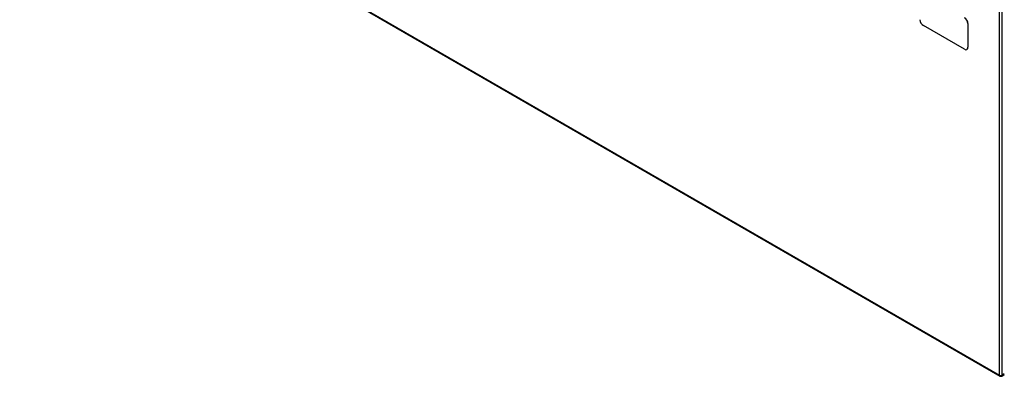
# Model space of a CAD drawing. Header units: inches. Extents: x 27 to 746, y 82 to 339.
# Tile 110 of 193: x 636 to 687, y 285 to 303. Entities that reach past the tile are written whole.
import ezdxf

# ---------------------------------------------------------------- set-up
doc = ezdxf.new("R2010")
doc.units = ezdxf.units.IN
doc.header["$MEASUREMENT"] = 0
doc.layers.add('Visible Edges(ANSI)', color=7, linetype='Continuous', lineweight=25)
doc.layers.add('Visible Tangent Edges(ANSI)', color=7, linetype='Continuous', lineweight=25)

msp = doc.modelspace()

# ---------------------------------------------------------------- linework, layer by layer
at = {"layer": 'Visible Edges(ANSI)'}
for p, q in [((636.299, 313.98), (686.931, 284.748)), ((685.102, 301.64), (682.981, 302.865)), ((685.279, 302.967), (685.279, 301.742)), ((685.283, 302.969), (685.283, 301.744)), ((685.231, 301.63), (685.227, 301.628)), ((687.03, 284.748), (687.161, 284.823))]:
    msp.add_line(p, q, dxfattribs=at)
msp.add_arc((686.981, 284.833), 0.099, 240, 300, dxfattribs=at)
for centre, major_axis, start_param, end_param in [((685.102, 303.069), (0.125, -0.217), 0.785398, 2.356194), ((685.106, 303.071), (-0.125, 0.217), 3.926991, 5.497787), ((682.981, 303.069), (-0.125, 0.217), 0.785398, 2.356194), ((685.102, 301.844), (0.125, -0.217), 5.497787, 7.068583), ((685.106, 301.847), (0.125, -0.217), 0, 0.785398)]:
    msp.add_ellipse(centre, major_axis=major_axis, ratio=0.57735, start_param=start_param, end_param=end_param, dxfattribs=at)
at = {"layer": 'Visible Tangent Edges(ANSI)'}
for p, q in [((636.279, 314.026), (686.911, 284.793)), ((686.911, 284.793), (686.911, 304.16)), ((687.051, 284.793), (687.051, 304.16)), ((685.279, 302.967), (685.283, 302.969)), ((685.283, 301.744), (685.279, 301.742)), ((687.161, 284.857), (687.051, 284.793))]:
    msp.add_line(p, q, dxfattribs=at)
for major_axis, start_param, end_param in [((-0.0495, -0.0857), 5.497787, 6.283185), ((0.099, 0), 3.926991, 5.497787), ((0.0495, -0.0857), 0, 0.785398)]:
    msp.add_ellipse((686.981, 284.833), major_axis=major_axis, ratio=0.57735, start_param=start_param, end_param=end_param, dxfattribs=at)

doc.saveas('drawing.dxf')
